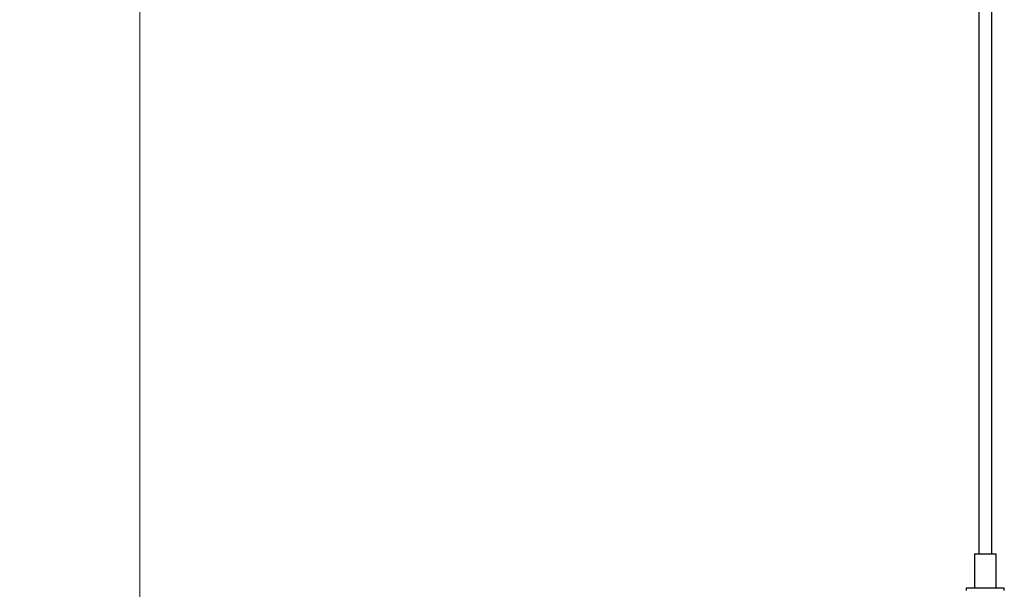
# Model space of a CAD drawing. Header units: millimetres. Extents: x 64 to 111, y 65 to 280.
# Tile 6 of 8: x 65 to 102, y 97 to 119. Entities that reach past the tile are written whole.
import ezdxf

# ---------------------------------------------------------------- set-up
doc = ezdxf.new("R2010")
doc.units = ezdxf.units.MM
doc.styles.add('SLDTEXTSTYLE0', font='TXT', dxfattribs={"width": 0.75})
doc.dimstyles.new('SLDDIMSTYLE0', dxfattribs={"dimtxt": 3.5, "dimasz": 3.302, "dimexe": 0, "dimexo": 0.0625, "dimgap": 0.875, "dimtad": 1, "dimlfac": 10, "dimrnd": 1e-09, "dimzin": 12, "dimdsep": 46, "dimtxsty": 'SLDTEXTSTYLE0', "dimsah": 1, "dimcen": 0.09, "dimadec": 0, "dimazin": 3, "dimtfac": 1, "dimtofl": 0, "dimtmove": 0, "dimatfit": 3, "dimfxl": 0, "dimfrac": 2, "dimtolj": 1, "dimtzin": 12, "dimarcsym": 0})

# ---------------------------------------------------------------- blocks, each defined once
blk = doc.blocks.new('_D')
at = {"color": 7, "linetype": 'Continuous', "lineweight": 0}
for p, q in [((97.573, 234.929), (68.16, 234.929)), ((69.16, 64.929), (69.16, 234.929)), ((93.973, 64.929), (68.16, 64.929))]:
    blk.add_line(p, q, dxfattribs=at)
at = {"color": 7, "linetype": 'Continuous', "lineweight": 18}
for points in [[(69.16, 234.929), (68.652, 231.627), (69.668, 231.627)], [(69.16, 64.929), (69.668, 68.231), (68.652, 68.231)]]:
    blk.add_solid(points, dxfattribs=at)
at = {"color": 7, "linetype": 'Continuous', "lineweight": 18, "insert": (64.648, 144.795), "char_height": 3.5, "attachment_point": 1, "rotation": 90, "style": 'SLDTEXTSTYLE0'}
blk.add_mtext('1700,00', dxfattribs=at)

msp = doc.modelspace()

# ---------------------------------------------------------------- linework, layer by layer
at = {"color": 7, "linetype": 'Continuous', "lineweight": 25}
for p, q in [((101.0731, 227.3293), (101.0731, 98.3293)), ((101.5731, 98.3293), (101.5731, 227.3293)), ((100.9131, 98.3293), (100.9131, 97.0293)), ((100.9131, 98.3293), (101.026, 98.3293)), ((101.026, 98.3293), (101.7331, 98.3293)), ((101.7331, 97.0293), (101.7331, 98.3293)), ((100.5981, 97.0293), (100.5981, 96.9293)), ((100.5981, 97.0293), (100.6274, 97.0293)), ((100.6274, 97.0293), (102.0481, 97.0293)), ((102.0481, 96.9293), (102.0481, 97.0293))]:
    msp.add_line(p, q, dxfattribs=at)

# ---------------------------------------------------------------- dimensions: what is measured, and where the dimension line sits
at = {"color": 7, "linetype": 'Continuous', "lineweight": 18}
dim = msp.add_linear_dim(base=(69.1601, 234.9293), p1=(94.9731, 64.9293), p2=(98.5731, 234.9293), angle=90, dimstyle='SLDDIMSTYLE0', dxfattribs=at)
dim.commit()
dim.dimension.update_dxf_attribs({"geometry": '_D', "text_midpoint": (69.1601, 153.2003), "dimtype": 160})

doc.saveas('drawing.dxf')
